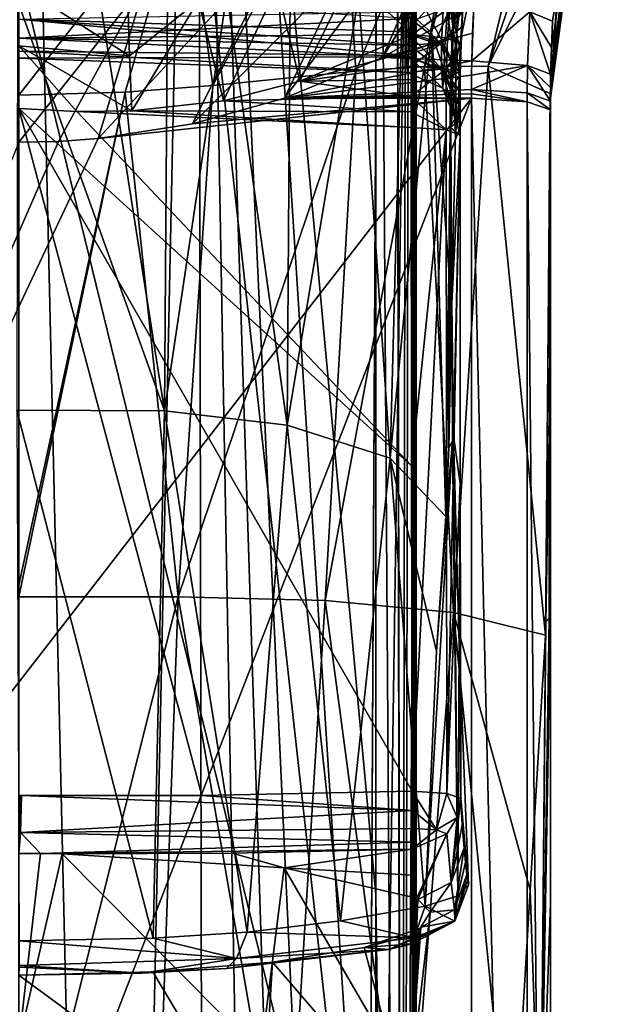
# Model space of a CAD drawing. Header units: metres. Extents: x -28 to 28, y -250 to 28.
# Tile 61 of 92: x 0 to 17, y -59 to -30. Entities that reach past the tile are written whole.
import ezdxf

# ---------------------------------------------------------------- set-up
doc = ezdxf.new("R2010")
doc.units = ezdxf.units.M
doc.layers.add('solid_10661053', color=7, linetype='CONTINUOUS')

msp = doc.modelspace()

# ---------------------------------------------------------------- linework, layer by layer
at = {"layer": 'solid_10661053'}
for points in [[(2.718137, -116.725327, 253.381516), (5.208396, 0.93054, 238.0121), (0, 0.909153, 237.849655)], [(0, -116.726051, 253.336624), (2.718137, -116.725327, 253.381516), (0, 0.909153, 237.849655)], [(2.718137, -116.725327, 253.381516), (5.436698, -116.723152, 253.516312), (5.208396, 0.93054, 238.0121)], [(10.405605, -55.371372, 245.920059), (10.405617, 0.994685, 238.499329), (5.208396, 0.93054, 238.0121)], [(10.405606, -111.737061, 253.340744), (10.405605, -55.371372, 245.920059), (5.208396, 0.93054, 238.0121)], [(8.951932, -115.259056, 253.632278), (10.405606, -111.737061, 253.340744), (5.208396, 0.93054, 238.0121)], [(7.34144, -116.34053, 253.614395), (8.951932, -115.259056, 253.632278), (5.208396, 0.93054, 238.0121)], [(5.436698, -116.723152, 253.516312), (7.34144, -116.34053, 253.614395), (5.208396, 0.93054, 238.0121)], [(11.17783, -111.767586, 253.108902), (10.405617, 0.994685, 238.499329), (10.405605, -55.371372, 245.920059)], [(10.988619, 0.980807, 238.395264), (10.405617, 0.994685, 238.499329), (11.17783, -111.767586, 253.108902)], [(10.988619, 0.980807, 238.395264), (11.17783, -111.767586, 253.108902), (11.194175, -111.76947, 253.094559)], [(11.407331, 0.925916, 237.979767), (10.988619, 0.980807, 238.395264), (11.194175, -111.76947, 253.094559)], [(11.407331, 0.925916, 237.979767), (11.194175, -111.76947, 253.094559), (11.519543, -111.862984, 252.384232)], [(11.473013, -2.490355, 238.270493), (11.407331, 0.925916, 237.979767), (11.519543, -111.862984, 252.384232)], [(11.473013, -2.490355, 238.270493), (11.519543, -111.862984, 252.384232), (11.519543, -6.827624, 238.556061)], [(11.565584, -14.088874, 236.874329), (11.519543, -6.827624, 238.556061), (11.519543, -111.862984, 252.384232)], [(11.586682, -25.588833, 237.179581), (11.565584, -14.088874, 236.874329), (11.519543, -111.862984, 252.384232)], [(16.158239, -14.55932, 147.353241), (12.036411, -30.239019, 154.061356), (12.585014, -31.873026, 159.781082)], [(16.158239, -14.55932, 147.353241), (15.48435, -15.274076, 141.137604), (12.036411, -30.239019, 154.061356)], [(16.158239, -14.55932, 147.353241), (12.585014, -31.873026, 159.781082), (13.631519, -22.8001, 158.083801)], [(15.48435, -15.274076, 141.137604), (11.181318, -29.459703, 150.210617), (12.036411, -30.239019, 154.061356)], [(14.899348, -29.623098, 183.911407), (15.565149, -29.902739, 182.296402), (17.071318, -21.169741, 182.385757)], [(17.071318, -21.169741, 182.385757), (15.565149, -29.902739, 182.296402), (16.876587, -21.85973, 159.537338)], [(11.829736, -31.217054, 144.693237), (13.258311, -23.108835, 135.189728), (15.952911, -21.814953, 144.720947)], [(13.690033, -31.208546, 149.030197), (11.829736, -31.217054, 144.693237), (15.952911, -21.814953, 144.720947)], [(13.690033, -31.208546, 149.030197), (16.918726, -21.735512, 158.020462), (15.872247, -26.805515, 159.015686)], [(13.690033, -31.208546, 149.030197), (15.952911, -21.814953, 144.720947), (16.918726, -21.735512, 158.020462)], [(15.872247, -26.805515, 159.015686), (16.876587, -21.85973, 159.537338), (15.5, -32.148918, 161.075073)], [(15.503675, -31.781799, 172.225021), (15.5, -32.148918, 161.075073), (16.876587, -21.85973, 159.537338)], [(15.507073, -31.442169, 182.5401), (15.503675, -31.781799, 172.225021), (16.876587, -21.85973, 159.537338)], [(15.528532, -30.671926, 182.418167), (15.507073, -31.442169, 182.5401), (16.876587, -21.85973, 159.537338)], [(15.565149, -29.902739, 182.296402), (15.528532, -30.671926, 182.418167), (16.876587, -21.85973, 159.537338)], [(13.631519, -22.8001, 158.083801), (12.585014, -31.873026, 159.781082), (12.784396, -28.1703, 160.227676)], [(9.823793, -31.359894, 141.70488), (9.435192, -24.660831, 129.01152), (13.258311, -23.108835, 135.189728)], [(11.829736, -31.217054, 144.693237), (9.823793, -31.359894, 141.70488), (13.258311, -23.108835, 135.189728)], [(15.124253, -23.60968, 184.158829), (13.356084, -24.599167, 184.727188), (10.609161, -30.960342, 184.799194)], [(14.892673, -24.079454, 184.178802), (15.124253, -23.60968, 184.158829), (10.609161, -30.960342, 184.799194)], [(14.892673, -24.079454, 184.178802), (10.609161, -30.960342, 184.799194), (13.268981, -29.430067, 184.570496)], [(5.657889, -31.776121, 138.465302), (4.870887, -25.842545, 125.800613), (9.435192, -24.660831, 129.01152)], [(9.823793, -31.359894, 141.70488), (5.657889, -31.776121, 138.465302), (9.435192, -24.660831, 129.01152)], [(13.356084, -24.599167, 184.727188), (7.74359, -32.148918, 184.976837), (10.609161, -30.960342, 184.799194)], [(13.356084, -24.599167, 184.727188), (9.510469, -28.441261, 184.881546), (7.74359, -32.148918, 184.976837)], [(7.444176, -27.117643, 235.255539), (10.44211, -25.782446, 235.707932), (10.220289, -70.161781, 241.836502)], [(11.27462, -25.71191, 236.244827), (9.997749, -112.082237, 247.917191), (10.44211, -25.782446, 235.707932)], [(11.27462, -25.71191, 236.244827), (11.120453, -112.017288, 248.397903), (9.997749, -112.082237, 247.917191)], [(10.44211, -25.782446, 235.707932), (9.997749, -112.082237, 247.917191), (10.220289, -70.161781, 241.836502)], [(11.120453, -112.017288, 248.397903), (11.586682, -25.588833, 237.179581), (11.586162, -40.650963, 239.192429)], [(11.27462, -25.71191, 236.244827), (11.586682, -25.588833, 237.179581), (11.120453, -112.017288, 248.397903)], [(11.586162, -40.650963, 239.192429), (11.586682, -25.588833, 237.179581), (11.519543, -111.862984, 252.384232)], [(0, -32.062069, 137.340073), (0, -26.26907, 124.867714), (4.870887, -25.842545, 125.800613)], [(3.101374, -31.971344, 137.64592), (0, -32.062069, 137.340073), (4.870887, -25.842545, 125.800613)], [(5.657889, -31.776121, 138.465302), (3.101374, -31.971344, 137.64592), (4.870887, -25.842545, 125.800613)], [(13.690033, -31.208546, 149.030197), (15.872247, -26.805515, 159.015686), (15.49181, -32.010994, 160.01506)], [(15.496419, -32.08392, 160.576996), (15.49181, -32.010994, 160.01506), (15.872247, -26.805515, 159.015686)], [(15.496419, -32.08392, 160.576996), (15.872247, -26.805515, 159.015686), (15.5, -32.148918, 161.075073)], [(5.499624, -27.699747, 235.040588), (7.444176, -27.117643, 235.255539), (10.220289, -70.161781, 241.836502)], [(7.760987, -27.455908, 185.641968), (2.309936, -33.32098, 185.151993), (5.062184, -32.892517, 185.087967)], [(7.760987, -27.455908, 185.641968), (3.698752, -28.760338, 185.712677), (2.309936, -33.32098, 185.151993)], [(7.760987, -27.455908, 185.641968), (5.062184, -32.892517, 185.087967), (9.510469, -28.441261, 184.881546)], [(0, -28.364676, 234.78096), (5.499624, -27.699747, 235.040588), (10.220289, -70.161781, 241.836502)], [(-0.000002, -72.433426, 241.602844), (0, -28.364676, 234.78096), (10.220289, -70.161781, 241.836502)], [(12.585014, -31.873026, 159.781082), (12.73331, -28.768818, 160.315872), (12.784396, -28.1703, 160.227676)], [(9.510469, -28.441261, 184.881546), (5.062184, -32.892517, 185.087967), (7.74359, -32.148918, 184.976837)], [(8.195321, -31.644423, 182.367065), (7.537064, -28.883703, 182.5979), (9.67186, -28.625942, 182.224869)], [(8.195321, -31.644423, 182.367065), (9.67186, -28.625942, 182.224869), (11.476562, -30.285421, 181.990082)], [(11.534433, -29.856071, 181.933029), (11.476562, -30.285421, 181.990082), (9.67186, -28.625942, 182.224869)], [(3.224102, -30.906807, 182.71611), (-0.000022, -28.85314, 183.365173), (3.179541, -29.334557, 183.059738)], [(3.224102, -30.906807, 182.71611), (-0.000011, -30.62034, 182.897812), (-0.000022, -28.85314, 183.365173)], [(3.698752, -28.760338, 185.712677), (0, -33.432476, 185.168655), (1.155278, -33.404602, 185.16449)], [(3.698752, -28.760338, 185.712677), (0, -28.960464, 185.791611), (0, -33.432476, 185.168655)], [(3.698752, -28.760338, 185.712677), (1.155278, -33.404602, 185.16449), (2.309936, -33.32098, 185.151993)], [(5.967135, -32.221554, 182.571396), (5.241172, -29.292604, 182.862961), (7.537064, -28.883703, 182.5979)], [(5.967135, -32.221554, 182.571396), (7.537064, -28.883703, 182.5979), (8.195321, -31.644423, 182.367065)], [(12.420238, -30.633499, 177.716476), (11.494781, -28.851559, 178.493011), (11.420854, -29.818687, 177.877075)], [(12.525552, -29.099113, 178.88858), (11.494781, -28.851559, 178.493011), (12.420238, -30.633499, 177.716476)], [(12.585014, -31.873026, 159.781082), (12.690529, -29.367252, 160.405151), (12.73331, -28.768818, 160.315872)], [(4.251945, -41.259544, 151.684219), (2.365302, -29.241257, 138.08342), (-0.04007, -29.29236, 137.766571)], [(11.420854, -29.818687, 177.877075), (0, -29.151848, 177.871872), (0, -30.395906, 176.613724)], [(4.251945, -41.259544, 151.684219), (4.333315, -29.155293, 138.87468), (2.365302, -29.241257, 138.08342)], [(4.251945, -41.259544, 151.684219), (6.067201, -29.090014, 140.185272), (4.333315, -29.155293, 138.87468)], [(7.821769, -41.675533, 154.249344), (6.067201, -29.090014, 140.185272), (4.251945, -41.259544, 151.684219)], [(7.821769, -41.675533, 154.249344), (7.908637, -29.068888, 142.487747), (6.067201, -29.090014, 140.185272)], [(7.821769, -41.675533, 154.249344), (9.917897, -29.137766, 146.4664), (7.908637, -29.068888, 142.487747)], [(10.824606, -42.646854, 158.65802), (9.917897, -29.137766, 146.4664), (7.821769, -41.675533, 154.249344)], [(10.824606, -42.646854, 158.65802), (11.181318, -29.459703, 150.210617), (9.917897, -29.137766, 146.4664)], [(12.401575, -29.003143, 170.056595), (11.291598, -30.213797, 171.503082), (11.305882, -29.626595, 170.976456)], [(12.328174, -30.555422, 171.184006), (11.291598, -30.213797, 171.503082), (12.401575, -29.003143, 170.056595)], [(12.328174, -30.555422, 171.184006), (12.401575, -29.003143, 170.056595), (12.738975, -31.330772, 170.460754)], [(12.401575, -29.003143, 170.056595), (12.801917, -29.45537, 169.078598), (12.738975, -31.330772, 170.460754)], [(12.525552, -29.099113, 178.88858), (12.420238, -30.633499, 177.716476), (12.843534, -31.412601, 178.401825)], [(12.525552, -29.099113, 178.88858), (12.843534, -31.412601, 178.401825), (12.870318, -30.765659, 179.059616)], [(12.525552, -29.099113, 178.88858), (12.870318, -30.765659, 179.059616), (12.940029, -29.564627, 179.832901)], [(4.251945, -41.259544, 151.684219), (-0.04007, -29.29236, 137.766571), (-0.053543, -41.240391, 150.985016)], [(3.224102, -30.906807, 182.71611), (3.179541, -29.334557, 183.059738), (5.241172, -29.292604, 182.862961)], [(3.224102, -30.906807, 182.71611), (5.241172, -29.292604, 182.862961), (3.292881, -32.514801, 182.756927)], [(3.292881, -32.514801, 182.756927), (5.241172, -29.292604, 182.862961), (5.967135, -32.221554, 182.571396)], [(13.230176, -30.245022, 184.692291), (13.268981, -29.430067, 184.570496), (10.609161, -30.960342, 184.799194)], [(10.824606, -42.646854, 158.65802), (12.036411, -30.239019, 154.061356), (11.181318, -29.459703, 150.210617)], [(12.568102, -29.495129, 181.403488), (11.476562, -30.285421, 181.990082), (11.534433, -29.856071, 181.933029)], [(12.568102, -29.495129, 181.403488), (12.495214, -30.393969, 181.525208), (11.476562, -30.285421, 181.990082)], [(12.568102, -29.495129, 181.403488), (12.947108, -29.570227, 180.384109), (12.495214, -30.393969, 181.525208)], [(12.495214, -30.393969, 181.525208), (12.947108, -29.570227, 180.384109), (12.919259, -30.070835, 180.422852)], [(12.585014, -31.873026, 159.781082), (12.640389, -30.299297, 160.546555), (12.690529, -29.367252, 160.405151)], [(12.801917, -29.45537, 169.078598), (12.690529, -29.367252, 160.405151), (12.640389, -30.299297, 160.546555)], [(12.754035, -30.520082, 169.708603), (12.801917, -29.45537, 169.078598), (12.640389, -30.299297, 160.546555)], [(12.754035, -30.520082, 169.708603), (12.738975, -31.330772, 170.460754), (12.801917, -29.45537, 169.078598)], [(12.947108, -29.570227, 180.384109), (12.940029, -29.564627, 179.832901), (12.870318, -30.765659, 179.059616)], [(12.919259, -30.070835, 180.422852), (12.947108, -29.570227, 180.384109), (12.870318, -30.765659, 179.059616)], [(13.230176, -30.245022, 184.692291), (13.207444, -31.060909, 184.814224), (13.268981, -29.430067, 184.570496)], [(14.899348, -29.623098, 183.911407), (13.268981, -29.430067, 184.570496), (13.207444, -31.060909, 184.814224)], [(11.305882, -29.626595, 170.976456), (11.291598, -30.213797, 171.503082), (0, -29.839897, 171.68309)], [(11.396039, -30.284498, 177.424744), (11.420854, -29.818687, 177.877075), (0, -30.395906, 176.613724)], [(11.297767, -30.896349, 172.467682), (0, -30.777248, 173.183792), (0, -29.839897, 171.68309)], [(11.291499, -30.58569, 171.959763), (11.297767, -30.896349, 172.467682), (0, -29.839897, 171.68309)], [(11.291598, -30.213797, 171.503082), (11.291499, -30.58569, 171.959763), (0, -29.839897, 171.68309)], [(12.420238, -30.633499, 177.716476), (11.420854, -29.818687, 177.877075), (11.396039, -30.284498, 177.424744)], [(14.899348, -29.623098, 183.911407), (13.207444, -31.060909, 184.814224), (14.835479, -31.18943, 184.15033)], [(14.899348, -29.623098, 183.911407), (14.835479, -31.18943, 184.15033), (15.507073, -31.442169, 182.5401)], [(14.899348, -29.623098, 183.911407), (15.507073, -31.442169, 182.5401), (15.528532, -30.671926, 182.418167)], [(14.899348, -29.623098, 183.911407), (15.528532, -30.671926, 182.418167), (15.565149, -29.902739, 182.296402)], [(12.495214, -30.393969, 181.525208), (12.919259, -30.070835, 180.422852), (12.896749, -30.565998, 180.488525)], [(12.896749, -30.565998, 180.488525), (12.919259, -30.070835, 180.422852), (12.870318, -30.765659, 179.059616)], [(11.382032, -30.596994, 177.029694), (11.396039, -30.284498, 177.424744), (0, -30.395906, 176.613724)], [(11.368674, -30.940294, 176.45134), (0, -30.395906, 176.613724), (0, -30.9755, 174.942047)], [(11.368674, -30.940294, 176.45134), (11.382032, -30.596994, 177.029694), (0, -30.395906, 176.613724)], [(8.195321, -31.644423, 182.367065), (11.476562, -30.285421, 181.990082), (11.461017, -30.768549, 182.06311)], [(13.230176, -30.245022, 184.692291), (10.609161, -30.960342, 184.799194), (13.207444, -31.060909, 184.814224)], [(12.446454, -44.342587, 162.612213), (12.036411, -30.239019, 154.061356), (10.824606, -42.646854, 158.65802)], [(12.328174, -30.555422, 171.184006), (11.291499, -30.58569, 171.959763), (11.291598, -30.213797, 171.503082)], [(12.393183, -31.353876, 176.641373), (11.396039, -30.284498, 177.424744), (11.382032, -30.596994, 177.029694)], [(12.420238, -30.633499, 177.716476), (11.396039, -30.284498, 177.424744), (12.393183, -31.353876, 176.641373)], [(12.495214, -30.393969, 181.525208), (11.451491, -31.208946, 182.12944), (11.461017, -30.768549, 182.06311)], [(12.495214, -30.393969, 181.525208), (12.468027, -31.280376, 181.662048), (11.451491, -31.208946, 182.12944)], [(12.495214, -30.393969, 181.525208), (11.461017, -30.768549, 182.06311), (11.476562, -30.285421, 181.990082)], [(12.036411, -30.239019, 154.061356), (12.535436, -37.139118, 161.079865), (12.585014, -31.873026, 159.781082)], [(12.446454, -44.342587, 162.612213), (12.535436, -37.139118, 161.079865), (12.036411, -30.239019, 154.061356)], [(12.495214, -30.393969, 181.525208), (12.896749, -30.565998, 180.488525), (12.468027, -31.280376, 181.662048)], [(12.585014, -31.873026, 159.781082), (12.610335, -31.230095, 160.690842), (12.640389, -30.299297, 160.546555)], [(12.754035, -30.520082, 169.708603), (12.640389, -30.299297, 160.546555), (12.610335, -31.230095, 160.690842)], [(-0.000011, -30.62034, 182.897812), (1.688524, -32.530575, 182.844299), (0.000006, -32.443806, 182.920807)], [(-0.000011, -30.62034, 182.897812), (3.292881, -32.514801, 182.756927), (1.688524, -32.530575, 182.844299)], [(3.224102, -30.906807, 182.71611), (3.292881, -32.514801, 182.756927), (-0.000011, -30.62034, 182.897812)], [(12.328174, -30.555422, 171.184006), (11.297767, -30.896349, 172.467682), (11.291499, -30.58569, 171.959763)], [(12.328745, -31.300493, 172.244263), (11.297767, -30.896349, 172.467682), (12.328174, -30.555422, 171.184006)], [(12.393183, -31.353876, 176.641373), (11.382032, -30.596994, 177.029694), (11.368674, -30.940294, 176.45134)], [(12.328174, -30.555422, 171.184006), (12.738975, -31.330772, 170.460754), (12.745288, -32.243156, 171.760544)], [(12.328745, -31.300493, 172.244263), (12.328174, -30.555422, 171.184006), (12.745288, -32.243156, 171.760544)], [(12.420238, -30.633499, 177.716476), (12.393183, -31.353876, 176.641373), (12.843534, -31.412601, 178.401825)], [(12.468027, -31.280376, 181.662048), (12.896749, -30.565998, 180.488525), (12.872849, -31.435543, 180.628143)], [(12.754035, -30.520082, 169.708603), (12.610335, -31.230095, 160.690842), (12.738975, -31.330772, 170.460754)], [(12.882161, -31.031071, 180.560837), (12.896749, -30.565998, 180.488525), (12.870318, -30.765659, 179.059616)], [(12.882161, -31.031071, 180.560837), (12.872849, -31.435543, 180.628143), (12.896749, -30.565998, 180.488525)], [(11.331924, -31.395481, 174.4543), (0, -30.9755, 174.942047), (0, -30.777248, 173.183792)], [(11.297767, -30.896349, 172.467682), (11.331924, -31.395481, 174.4543), (0, -30.777248, 173.183792)], [(11.331924, -31.395481, 174.4543), (11.368674, -30.940294, 176.45134), (0, -30.9755, 174.942047)], [(10.609161, -30.960342, 184.799194), (7.74359, -32.148918, 184.976837), (13.207444, -31.060909, 184.814224)], [(8.195321, -31.644423, 182.367065), (11.461017, -30.768549, 182.06311), (11.451491, -31.208946, 182.12944)], [(12.328745, -31.300493, 172.244263), (11.331924, -31.395481, 174.4543), (11.297767, -30.896349, 172.467682)], [(12.359495, -31.853432, 174.435684), (11.368674, -30.940294, 176.45134), (11.331924, -31.395481, 174.4543)], [(12.393183, -31.353876, 176.641373), (11.368674, -30.940294, 176.45134), (12.359495, -31.853432, 174.435684)], [(12.882161, -31.031071, 180.560837), (12.870318, -30.765659, 179.059616), (12.843534, -31.412601, 178.401825)], [(7.74359, -32.148918, 184.976837), (13.20186, -31.474571, 184.876053), (13.207444, -31.060909, 184.814224)], [(8.195321, -31.644423, 182.367065), (11.451491, -31.208946, 182.12944), (11.445746, -31.604103, 182.188797)], [(8.936546, -46.796749, 153.91774), (9.823793, -31.359894, 141.70488), (11.829736, -31.217054, 144.693237)], [(8.936546, -46.796749, 153.91774), (11.829736, -31.217054, 144.693237), (12.672367, -47.138508, 157.371323)], [(11.451491, -31.208946, 182.12944), (11.443477, -32.092182, 182.261856), (11.445746, -31.604103, 182.188797)], [(12.468027, -31.280376, 181.662048), (11.443477, -32.092182, 182.261856), (11.451491, -31.208946, 182.12944)], [(12.468027, -31.280376, 181.662048), (12.459921, -32.16193, 181.79425), (11.443477, -32.092182, 182.261856)], [(12.672367, -47.138508, 157.371323), (11.829736, -31.217054, 144.693237), (13.690033, -31.208546, 149.030197)], [(12.468027, -31.280376, 181.662048), (12.872849, -31.435543, 180.628143), (12.459921, -32.16193, 181.79425)], [(12.585014, -31.873026, 159.781082), (12.603086, -31.670479, 160.760239), (12.610335, -31.230095, 160.690842)], [(12.738975, -31.330772, 170.460754), (12.610335, -31.230095, 160.690842), (12.603086, -31.670479, 160.760239)], [(12.672367, -47.138508, 157.371323), (13.690033, -31.208546, 149.030197), (15.356695, -47.802662, 162.86438)], [(12.882161, -31.031071, 180.560837), (12.843534, -31.412601, 178.401825), (12.858191, -31.424072, 179.514984)], [(12.882161, -31.031071, 180.560837), (12.858191, -31.424072, 179.514984), (12.872849, -31.435543, 180.628143)], [(14.835479, -31.18943, 184.15033), (13.20186, -31.474571, 184.876053), (13.2, -31.888136, 184.937866)], [(14.835479, -31.18943, 184.15033), (13.2, -31.888136, 184.937866), (14.826345, -31.987709, 184.271606)], [(14.835479, -31.18943, 184.15033), (13.207444, -31.060909, 184.814224), (13.20186, -31.474571, 184.876053)], [(15.356695, -47.802662, 162.86438), (13.690033, -31.208546, 149.030197), (15.49181, -32.010994, 160.01506)], [(14.835479, -31.18943, 184.15033), (14.826345, -31.987709, 184.271606), (15.5, -32.228096, 182.663116)], [(14.835479, -31.18943, 184.15033), (15.501768, -31.835209, 182.601822), (15.507073, -31.442169, 182.5401)], [(14.835479, -31.18943, 184.15033), (15.5, -32.228096, 182.663116), (15.501768, -31.835209, 182.601822)], [(4.649875, -46.690662, 152.191437), (5.657889, -31.776121, 138.465302), (9.823793, -31.359894, 141.70488)], [(4.649875, -46.690662, 152.191437), (9.823793, -31.359894, 141.70488), (8.936546, -46.796749, 153.91774)], [(7.74359, -32.148918, 184.976837), (13.2, -31.888136, 184.937866), (13.20186, -31.474571, 184.876053)], [(12.359495, -31.853432, 174.435684), (11.331924, -31.395481, 174.4543), (12.328745, -31.300493, 172.244263)], [(12.328745, -31.300493, 172.244263), (12.745288, -32.243156, 171.760544), (12.779438, -32.89716, 174.418762)], [(12.359495, -31.853432, 174.435684), (12.328745, -31.300493, 172.244263), (12.779438, -32.89716, 174.418762)], [(12.393183, -31.353876, 176.641373), (12.359495, -31.853432, 174.435684), (12.815932, -32.294315, 177.082809)], [(12.827979, -31.88303, 177.793854), (12.393183, -31.353876, 176.641373), (12.815932, -32.294315, 177.082809)], [(12.827979, -31.88303, 177.793854), (12.843534, -31.412601, 178.401825), (12.393183, -31.353876, 176.641373)], [(12.867708, -31.777037, 180.676575), (12.459921, -32.16193, 181.79425), (12.872849, -31.435543, 180.628143)], [(12.739595, -31.884174, 171.165604), (12.738975, -31.330772, 170.460754), (12.603086, -31.670479, 160.760239)], [(12.739595, -31.884174, 171.165604), (12.745288, -32.243156, 171.760544), (12.738975, -31.330772, 170.460754)], [(12.827979, -31.88303, 177.793854), (12.858191, -31.424072, 179.514984), (12.843534, -31.412601, 178.401825)], [(12.827979, -31.88303, 177.793854), (12.872849, -31.435543, 180.628143), (12.858191, -31.424072, 179.514984)], [(12.827979, -31.88303, 177.793854), (12.867708, -31.777037, 180.676575), (12.872849, -31.435543, 180.628143)], [(15.5, -32.961784, 161.223862), (15.503675, -31.781799, 172.225021), (15.507073, -31.442169, 182.5401)], [(15.501768, -31.835209, 182.601822), (15.5, -32.961784, 161.223862), (15.507073, -31.442169, 182.5401)], [(4.649875, -46.690662, 152.191437), (3.101374, -31.971344, 137.64592), (5.657889, -31.776121, 138.465302)], [(5.967135, -32.221554, 182.571396), (8.195321, -31.644423, 182.367065), (11.443477, -32.092182, 182.261856)], [(8.195321, -31.644423, 182.367065), (11.445746, -31.604103, 182.188797), (11.443477, -32.092182, 182.261856)], [(12.359495, -31.853432, 174.435684), (12.779438, -32.89716, 174.418762), (12.815932, -32.294315, 177.082809)], [(12.867708, -31.777037, 180.676575), (12.864772, -32.326298, 180.761917), (12.459921, -32.16193, 181.79425)], [(12.585014, -31.873026, 159.781082), (12.600258, -32.110382, 160.830338), (12.603086, -31.670479, 160.760239)], [(12.739595, -31.884174, 171.165604), (12.603086, -31.670479, 160.760239), (12.600258, -32.110382, 160.830338)], [(12.827979, -31.88303, 177.793854), (12.864772, -32.326298, 180.761917), (12.867708, -31.777037, 180.676575)], [(15.500002, -32.493431, 161.145905), (15.5, -32.148918, 161.075073), (15.503675, -31.781799, 172.225021)], [(15.500002, -32.493431, 161.145905), (15.503675, -31.781799, 172.225021), (15.5, -32.961784, 161.223862)], [(15.501768, -31.835209, 182.601822), (15.5, -32.228096, 182.663116), (15.5, -32.961784, 161.223862)], [(-13.2, -100.214447, 195.149292), (13.2, -100.214447, 195.149292), (13.2, -32.148918, 184.976837)], [(-13.2, -66.196968, 190.065353), (-13.2, -100.214447, 195.149292), (13.2, -32.148918, 184.976837)], [(2.309936, -33.32098, 185.151993), (-13.2, -66.196968, 190.065353), (13.2, -32.148918, 184.976837)], [(0, -46.349373, 151.504822), (0, -32.062069, 137.340073), (3.101374, -31.971344, 137.64592)], [(0, -46.684414, 151.717712), (3.101374, -31.971344, 137.64592), (4.649875, -46.690662, 152.191437)], [(0, -46.349373, 151.504822), (3.101374, -31.971344, 137.64592), (0, -46.684414, 151.717712)], [(5.062184, -32.892517, 185.087967), (2.309936, -33.32098, 185.151993), (13.2, -32.148918, 184.976837)], [(5.062184, -32.892517, 185.087967), (13.2, -32.148918, 184.976837), (7.74359, -32.148918, 184.976837)], [(5.967135, -32.221554, 182.571396), (11.443477, -32.092182, 182.261856), (11.443488, -32.544888, 182.329514)], [(7.74359, -32.148918, 184.976837), (13.2, -32.018528, 184.957352), (13.2, -31.888136, 184.937866)], [(7.74359, -32.148918, 184.976837), (13.2, -32.148918, 184.976837), (13.2, -32.018528, 184.957352)], [(11.443488, -32.544888, 182.329514), (11.443477, -32.092182, 182.261856), (12.460031, -33.070786, 181.93013)], [(12.459921, -32.16193, 181.79425), (12.460031, -33.070786, 181.93013), (11.443477, -32.092182, 182.261856)], [(12.535436, -37.139118, 161.079865), (12.593706, -32.027733, 160.335312), (12.585014, -31.873026, 159.781082)], [(12.600149, -32.236095, 160.839188), (12.593706, -32.027733, 160.335312), (12.535436, -37.139118, 161.079865)], [(12.585014, -31.873026, 159.781082), (12.600269, -32.147923, 160.836288), (12.600258, -32.110382, 160.830338)], [(12.585014, -31.873026, 159.781082), (12.593706, -32.027733, 160.335312), (12.600269, -32.147923, 160.836288)], [(12.593706, -32.027733, 160.335312), (12.600296, -32.182236, 160.842926), (12.600269, -32.147923, 160.836288)], [(12.600149, -32.236095, 160.839188), (12.600296, -32.182236, 160.842926), (12.593706, -32.027733, 160.335312)], [(12.739595, -31.884174, 171.165604), (12.600258, -32.110382, 160.830338), (12.745288, -32.243156, 171.760544)], [(12.600296, -32.182236, 160.842926), (12.600258, -32.110382, 160.830338), (12.600269, -32.147923, 160.836288)], [(12.600556, -32.263363, 160.87355), (12.600258, -32.110382, 160.830338), (12.600296, -32.182236, 160.842926)], [(12.672679, -32.2197, 166.294159), (12.600258, -32.110382, 160.830338), (12.600556, -32.263363, 160.87355)], [(12.745288, -32.243156, 171.760544), (12.600258, -32.110382, 160.830338), (12.672679, -32.2197, 166.294159)], [(12.827979, -31.88303, 177.793854), (12.815932, -32.294315, 177.082809), (12.864772, -32.326298, 180.761917)], [(14.826345, -32.248493, 184.310577), (13.2, -31.888136, 184.937866), (13.2, -32.018528, 184.957352)], [(14.826345, -31.987709, 184.271606), (13.2, -31.888136, 184.937866), (14.826345, -32.248493, 184.310577)], [(14.826345, -32.248493, 184.310577), (13.2, -32.018528, 184.957352), (13.2, -32.148918, 184.976837)], [(14.825858, -100.31395, 194.483521), (13.2, -32.148918, 184.976837), (13.2, -100.214447, 195.149292)], [(14.826345, -32.248493, 184.310577), (13.2, -32.148918, 184.976837), (14.825858, -100.31395, 194.483521)], [(14.826345, -31.987709, 184.271606), (15.5, -32.48888, 182.702103), (15.5, -32.228096, 182.663116)], [(14.826345, -31.987709, 184.271606), (14.826345, -32.248493, 184.310577), (15.5, -32.48888, 182.702103)], [(15.356695, -47.802662, 162.86438), (15.49181, -32.010994, 160.01506), (15.426847, -40.17561, 161.540161)], [(15.426847, -40.17561, 161.540161), (15.49181, -32.010994, 160.01506), (15.49963, -32.970718, 161.170166)], [(15.499814, -32.493668, 161.107071), (15.49181, -32.010994, 160.01506), (15.496419, -32.08392, 160.576996)], [(15.499814, -32.493668, 161.107071), (15.49963, -32.970718, 161.170166), (15.49181, -32.010994, 160.01506)], [(15.499814, -32.493668, 161.107071), (15.496419, -32.08392, 160.576996), (15.5, -32.148918, 161.075073)], [(15.499907, -32.966251, 161.197021), (15.499814, -32.493668, 161.107071), (15.5, -32.148918, 161.075073)], [(15.499907, -32.966251, 161.197021), (15.5, -32.148918, 161.075073), (15.500002, -32.493431, 161.145905)], [(5.334203, -52.475349, 185.631882), (0, -52.478268, 185.914978), (0.000006, -32.443806, 182.920807)], [(11.448932, -42.864647, 183.871536), (11.471336, -52.352657, 185.28833), (0.000006, -32.443806, 182.920807)], [(5.334203, -52.475349, 185.631882), (0.000006, -32.443806, 182.920807), (11.471336, -52.352657, 185.28833)], [(1.688524, -32.530575, 182.844299), (11.448932, -42.864647, 183.871536), (0.000006, -32.443806, 182.920807)], [(3.292881, -32.514801, 182.756927), (5.967135, -32.221554, 182.571396), (11.443488, -32.544888, 182.329514)], [(12.459921, -32.16193, 181.79425), (12.864772, -32.326298, 180.761917), (12.864858, -32.792, 180.831528)], [(12.459921, -32.16193, 181.79425), (12.864858, -32.792, 180.831528), (12.460031, -33.070786, 181.93013)], [(12.600556, -32.263363, 160.87355), (12.600149, -32.236095, 160.839188), (12.535436, -37.139118, 161.079865)], [(12.600573, -32.602417, 160.924957), (12.600556, -32.263363, 160.87355), (12.535436, -37.139118, 161.079865)], [(12.600556, -32.263363, 160.87355), (12.600296, -32.182236, 160.842926), (12.600149, -32.236095, 160.839188)], [(12.672679, -32.2197, 166.294159), (12.600556, -32.263363, 160.87355), (12.600943, -32.597988, 160.948044)], [(12.600943, -32.597988, 160.948044), (12.600556, -32.263363, 160.87355), (12.600573, -32.602417, 160.924957)], [(12.672679, -32.2197, 166.294159), (12.600943, -32.597988, 160.948044), (12.601363, -33.013084, 161.03598)], [(12.672679, -32.2197, 166.294159), (12.601363, -33.013084, 161.03598), (12.73315, -33.119156, 170.966141)], [(12.745288, -32.243156, 171.760544), (12.672679, -32.2197, 166.294159), (12.73315, -33.119156, 170.966141)], [(12.779438, -32.89716, 174.418762), (12.745288, -32.243156, 171.760544), (12.73315, -33.119156, 170.966141)], [(12.815932, -32.294315, 177.082809), (12.779438, -32.89716, 174.418762), (12.864936, -33.225227, 180.896271)], [(12.840349, -32.311729, 178.922363), (12.815932, -32.294315, 177.082809), (12.864936, -33.225227, 180.896271)], [(12.840349, -32.311729, 178.922363), (12.864772, -32.326298, 180.761917), (12.815932, -32.294315, 177.082809)], [(12.840349, -32.311729, 178.922363), (12.864936, -33.225227, 180.896271), (12.864858, -32.792, 180.831528)], [(12.840349, -32.311729, 178.922363), (12.864858, -32.792, 180.831528), (12.864772, -32.326298, 180.761917)], [(14.826345, -32.248493, 184.310577), (14.825858, -100.31395, 194.483521), (15.5, -100.554405, 192.874557)], [(14.826345, -32.248493, 184.310577), (15.5, -100.554405, 192.874557), (15.5, -32.48888, 182.702103)], [(15.5, -32.48888, 182.702103), (15.5, -32.961784, 161.223862), (15.5, -32.228096, 182.663116)], [(1.688524, -32.530575, 182.844299), (3.292881, -32.514801, 182.756927), (11.443563, -33.000996, 182.397675)], [(1.688524, -32.530575, 182.844299), (11.443563, -33.000996, 182.397675), (11.448932, -42.864647, 183.871536)], [(3.292881, -32.514801, 182.756927), (11.443488, -32.544888, 182.329514), (11.443563, -33.000996, 182.397675)], [(12.460031, -33.070786, 181.93013), (11.443563, -33.000996, 182.397675), (11.443488, -32.544888, 182.329514)], [(12.600573, -32.602417, 160.924957), (12.535436, -37.139118, 161.079865), (12.600329, -33.025105, 160.982864)], [(12.600943, -32.597988, 160.948044), (12.600573, -32.602417, 160.924957), (12.600329, -33.025105, 160.982864)], [(12.600953, -33.018887, 161.010895), (12.600943, -32.597988, 160.948044), (12.600329, -33.025105, 160.982864)], [(12.600953, -33.018887, 161.010895), (12.601363, -33.013084, 161.03598), (12.600943, -32.597988, 160.948044)], [(15.499907, -32.966251, 161.197021), (15.49963, -32.970718, 161.170166), (15.499814, -32.493668, 161.107071)], [(15.499907, -32.966251, 161.197021), (15.500002, -32.493431, 161.145905), (15.5, -32.961784, 161.223862)], [(15.5, -40.66814, 162.563766), (15.5, -32.961784, 161.223862), (15.5, -32.48888, 182.702103)], [(15.5, -40.66814, 162.563766), (15.5, -32.48888, 182.702103), (15.5, -100.554405, 192.874557)], [(12.460031, -33.070786, 181.93013), (11.448932, -42.864647, 183.871536), (11.443563, -33.000996, 182.397675)], [(12.460031, -33.070786, 181.93013), (12.864858, -32.792, 180.831528), (12.864936, -33.225227, 180.896271)], [(12.600953, -33.018887, 161.010895), (12.600329, -33.025105, 160.982864), (12.587522, -38.388412, 161.844696)], [(12.600953, -33.018887, 161.010895), (12.587522, -38.388412, 161.844696), (12.624755, -38.126183, 162.359543)], [(12.600953, -33.018887, 161.010895), (12.624755, -38.126183, 162.359543), (12.601363, -33.013084, 161.03598)], [(12.73315, -33.119156, 170.966141), (12.601363, -33.013084, 161.03598), (12.624755, -38.126183, 162.359543)], [(12.779438, -32.89716, 174.418762), (12.73315, -33.119156, 170.966141), (12.864936, -33.225227, 180.896271)], [(15.471181, -41.419628, 162.214615), (15.426847, -40.17561, 161.540161), (15.49963, -32.970718, 161.170166)], [(15.467547, -47.31152, 163.327911), (15.5, -32.961784, 161.223862), (15.5, -40.66814, 162.563766)], [(15.499907, -32.966251, 161.197021), (15.5, -32.961784, 161.223862), (15.467547, -47.31152, 163.327911)], [(15.499907, -32.966251, 161.197021), (15.467547, -47.31152, 163.327911), (15.49963, -32.970718, 161.170166)], [(15.467547, -47.31152, 163.327911), (15.471181, -41.419628, 162.214615), (15.49963, -32.970718, 161.170166)], [(12.460031, -33.070786, 181.93013), (11.471336, -52.352657, 185.28833), (11.448932, -42.864647, 183.871536)], [(12.47749, -52.417702, 184.831085), (11.471336, -52.352657, 185.28833), (12.460031, -33.070786, 181.93013)], [(12.47749, -52.417702, 184.831085), (12.460031, -33.070786, 181.93013), (12.864936, -33.225227, 180.896271)], [(12.47749, -52.417702, 184.831085), (12.864936, -33.225227, 180.896271), (12.87071, -43.379795, 182.419891)], [(12.535436, -37.139118, 161.079865), (12.587522, -38.388412, 161.844696), (12.600329, -33.025105, 160.982864)], [(12.864936, -33.225227, 180.896271), (12.73315, -33.119156, 170.966141), (12.624755, -38.126183, 162.359543)], [(12.864936, -33.225227, 180.896271), (12.624755, -38.126183, 162.359543), (12.677137, -41.983635, 163.527466)], [(12.87071, -43.379795, 182.419891), (12.864936, -33.225227, 180.896271), (12.677137, -41.983635, 163.527466)], [(2.309936, -33.32098, 185.151993), (1.155278, -33.404602, 185.16449), (-13.2, -66.196968, 190.065353)], [(1.155278, -33.404602, 185.16449), (0, -33.432476, 185.168655), (-13.2, -66.196968, 190.065353)], [(12.446454, -44.342587, 162.612213), (12.542516, -42.336372, 162.452164), (12.535436, -37.139118, 161.079865)], [(12.535436, -37.139118, 161.079865), (12.542516, -42.336372, 162.452164), (12.587522, -38.388412, 161.844696)], [(12.624755, -38.126183, 162.359543), (12.587522, -38.388412, 161.844696), (12.542516, -42.336372, 162.452164)], [(12.641711, -42.154221, 162.983398), (12.624755, -38.126183, 162.359543), (12.542516, -42.336372, 162.452164)], [(12.641711, -42.154221, 162.983398), (12.677137, -41.983635, 163.527466), (12.624755, -38.126183, 162.359543)], [(15.356695, -47.802662, 162.86438), (15.426847, -40.17561, 161.540161), (15.370718, -47.41135, 162.837738)], [(15.471181, -41.419628, 162.214615), (15.370718, -47.41135, 162.837738), (15.426847, -40.17561, 161.540161)], [(11.120453, -112.017288, 248.397903), (11.586162, -40.650963, 239.192429), (11.583819, -56.616543, 241.428513)], [(11.583819, -56.616543, 241.428513), (11.586162, -40.650963, 239.192429), (11.519543, -111.862984, 252.384232)], [(15.467547, -47.31152, 163.327911), (15.5, -40.66814, 162.563766), (15.5, -47.210041, 163.826187)], [(15.5, -47.210041, 163.826187), (15.5, -40.66814, 162.563766), (15.5, -100.554405, 192.874557)], [(3.920921, -56.638191, 159.78009), (-0.053543, -41.240391, 150.985016), (0.013988, -56.712681, 159.376389)], [(3.920921, -56.638191, 159.78009), (4.251945, -41.259544, 151.684219), (-0.053543, -41.240391, 150.985016)], [(3.920921, -56.638191, 159.78009), (6.661236, -56.463341, 160.665543), (4.251945, -41.259544, 151.684219)], [(6.661236, -56.463341, 160.665543), (7.821769, -41.675533, 154.249344), (4.251945, -41.259544, 151.684219)], [(15.467547, -47.31152, 163.327911), (15.370718, -47.41135, 162.837738), (15.471181, -41.419628, 162.214615)], [(6.661236, -56.463341, 160.665543), (9.375998, -56.132462, 162.309357), (7.821769, -41.675533, 154.249344)], [(9.375998, -56.132462, 162.309357), (10.824606, -42.646854, 158.65802), (7.821769, -41.675533, 154.249344)], [(12.641711, -42.154221, 162.983398), (12.180416, -48.272221, 163.064499), (11.848082, -55.705902, 164.483551)], [(12.801094, -55.402958, 166.054611), (12.641711, -42.154221, 162.983398), (11.848082, -55.705902, 164.483551)], [(12.641711, -42.154221, 162.983398), (12.446454, -44.342587, 162.612213), (12.180416, -48.272221, 163.064499)], [(12.641711, -42.154221, 162.983398), (12.542516, -42.336372, 162.452164), (12.446454, -44.342587, 162.612213)], [(12.801094, -55.402958, 166.054611), (12.677137, -41.983635, 163.527466), (12.641711, -42.154221, 162.983398)], [(12.87071, -43.379795, 182.419891), (12.677137, -41.983635, 163.527466), (12.840014, -48.071983, 165.62796)], [(12.801094, -55.402958, 166.054611), (12.840014, -48.071983, 165.62796), (12.677137, -41.983635, 163.527466)], [(9.375998, -56.132462, 162.309357), (11.848082, -55.705902, 164.483551), (10.824606, -42.646854, 158.65802)], [(12.180416, -48.272221, 163.064499), (12.446454, -44.342587, 162.612213), (10.824606, -42.646854, 158.65802)], [(11.848082, -55.705902, 164.483551), (12.180416, -48.272221, 163.064499), (10.824606, -42.646854, 158.65802)], [(12.47749, -52.417702, 184.831085), (12.87071, -43.379795, 182.419891), (12.892793, -52.567928, 183.815887)], [(12.892793, -52.567928, 183.815887), (12.87071, -43.379795, 182.419891), (12.840014, -48.071983, 165.62796)], [(0, -65.155151, 158.565353), (0, -46.684414, 151.717712), (4.649875, -46.690662, 152.191437)], [(3.982817, -65.09594, 158.961548), (0, -65.155151, 158.565353), (4.649875, -46.690662, 152.191437)], [(7.806081, -64.920677, 160.134216), (3.982817, -65.09594, 158.961548), (4.649875, -46.690662, 152.191437)], [(7.806081, -64.920677, 160.134216), (4.649875, -46.690662, 152.191437), (8.936546, -46.796749, 153.91774)], [(11.316654, -64.636398, 162.036423), (7.806081, -64.920677, 160.134216), (8.936546, -46.796749, 153.91774)], [(11.316654, -64.636398, 162.036423), (8.936546, -46.796749, 153.91774), (12.672367, -47.138508, 157.371323)], [(11.316654, -64.636398, 162.036423), (12.672367, -47.138508, 157.371323), (14.373938, -64.254463, 164.591965)], [(12.672367, -47.138508, 157.371323), (14.909711, -55.244183, 163.430862), (14.373938, -64.254463, 164.591965)], [(12.672367, -47.138508, 157.371323), (15.356695, -47.802662, 162.86438), (14.909711, -55.244183, 163.430862)], [(15.207813, -64.020912, 165.851959), (15.5, -47.210041, 163.826187), (15.5, -55.607754, 165.652786)], [(15.467547, -47.31152, 163.327911), (15.5, -47.210041, 163.826187), (15.207813, -64.020912, 165.851959)], [(15.467547, -47.31152, 163.327911), (15.207813, -64.020912, 165.851959), (15.370718, -47.41135, 162.837738)], [(15.5, -55.607754, 165.652786), (15.5, -47.210041, 163.826187), (15.5, -100.554405, 192.874557)], [(15.207813, -64.020912, 165.851959), (15.356695, -47.802662, 162.86438), (15.370718, -47.41135, 162.837738)], [(15.207813, -64.020912, 165.851959), (14.909711, -55.244183, 163.430862), (15.356695, -47.802662, 162.86438)], [(12.801094, -55.402958, 166.054611), (13.108253, -55.083015, 167.866196), (12.840014, -48.071983, 165.62796)], [(12.892793, -52.567928, 183.815887), (12.840014, -48.071983, 165.62796), (13.108253, -55.083015, 167.866196)], [(0.039258, -52.478691, 185.912949), (0, -52.478268, 185.914978), (5.334203, -52.475349, 185.631882)], [(0.054114, -53.561138, 185.656799), (0, -52.478268, 185.914978), (0.039258, -52.478691, 185.912949)], [(0.054114, -53.561138, 185.656799), (0, -53.56028, 185.65979), (0, -52.478268, 185.914978)], [(5.334203, -52.475349, 185.631882), (0.078504, -52.479107, 185.910934), (0.039258, -52.478691, 185.912949)], [(0.054114, -53.561138, 185.656799), (0.039258, -52.478691, 185.912949), (0.078504, -52.479107, 185.910934)], [(0.054114, -53.561138, 185.656799), (0.078504, -52.479107, 185.910934), (11.485299, -52.9207, 185.263306)], [(11.485299, -52.9207, 185.263306), (0.078504, -52.479107, 185.910934), (5.334203, -52.475349, 185.631882)], [(11.485299, -52.9207, 185.263306), (5.334203, -52.475349, 185.631882), (11.471336, -52.352657, 185.28833)], [(12.183589, -53.480717, 184.702774), (11.471336, -52.352657, 185.28833), (12.47749, -52.417702, 184.831085)], [(11.485299, -52.9207, 185.263306), (11.471336, -52.352657, 185.28833), (12.183589, -53.480717, 184.702774)], [(12.183589, -53.480717, 184.702774), (12.47749, -52.417702, 184.831085), (12.785962, -53.118835, 183.918274)], [(12.785962, -53.118835, 183.918274), (12.47749, -52.417702, 184.831085), (12.892793, -52.567928, 183.815887)], [(12.606837, -55.013401, 175.686768), (12.892793, -52.567928, 183.815887), (12.930492, -53.332851, 179.543274)], [(12.785962, -53.118835, 183.918274), (12.892793, -52.567928, 183.815887), (12.606837, -55.013401, 175.686768)], [(12.930492, -53.332851, 179.543274), (12.892793, -52.567928, 183.815887), (13.108253, -55.083015, 167.866196)], [(0.054114, -53.561138, 185.656799), (11.485299, -52.9207, 185.263306), (11.485943, -53.441345, 185.027161)], [(11.485943, -53.441345, 185.027161), (11.485299, -52.9207, 185.263306), (12.183589, -53.480717, 184.702774)], [(12.183589, -53.480717, 184.702774), (12.785962, -53.118835, 183.918274), (12.475575, -53.593098, 184.004944)], [(12.475575, -53.593098, 184.004944), (12.785962, -53.118835, 183.918274), (12.606837, -55.013401, 175.686768)], [(12.606837, -55.013401, 175.686768), (12.930492, -53.332851, 179.543274), (12.980783, -54.001442, 175.528259)], [(12.930492, -53.332851, 179.543274), (13.108253, -55.083015, 167.866196), (12.980783, -54.001442, 175.528259)], [(0.054114, -53.561138, 185.656799), (0, -54.170284, 184.72908), (0, -53.56028, 185.65979)], [(0.054114, -53.561138, 185.656799), (0.633637, -54.172672, 184.712509), (0, -54.170284, 184.72908)], [(0.054114, -53.561138, 185.656799), (11.485943, -53.441345, 185.027161), (11.473062, -53.83604, 184.613678)], [(0.054114, -53.561138, 185.656799), (11.473062, -53.83604, 184.613678), (0.633637, -54.172672, 184.712509)], [(11.485943, -53.441345, 185.027161), (12.183589, -53.480717, 184.702774), (11.456227, -54.047066, 184.082977)], [(11.473062, -53.83604, 184.613678), (11.485943, -53.441345, 185.027161), (11.456227, -54.047066, 184.082977)], [(12.183589, -53.480717, 184.702774), (12.475575, -53.593098, 184.004944), (11.456227, -54.047066, 184.082977)], [(11.456227, -54.047066, 184.082977), (12.475575, -53.593098, 184.004944), (11.595943, -55.487041, 175.914627)], [(12.475575, -53.593098, 184.004944), (11.638093, -55.509514, 175.753296), (11.595943, -55.487041, 175.914627)], [(12.475575, -53.593098, 184.004944), (12.606837, -55.013401, 175.686768), (11.638093, -55.509514, 175.753296)], [(11.473062, -53.83604, 184.613678), (11.448512, -54.047379, 184.082993), (0.633637, -54.172672, 184.712509)], [(11.473062, -53.83604, 184.613678), (11.456227, -54.047066, 184.082977), (11.448512, -54.047379, 184.082993)], [(0, -59.687622, 185.55365), (0, -54.170284, 184.72908), (0.633637, -54.172672, 184.712509)], [(0, -59.687622, 185.55365), (0.633637, -54.172672, 184.712509), (1.265497, -54.180176, 184.662903)], [(7.053373, -60.026363, 183.287064), (0, -59.687622, 185.55365), (1.265497, -54.180176, 184.662903)], [(6.219767, -54.156364, 184.389435), (0.633637, -54.172672, 184.712509), (11.448512, -54.047379, 184.082993)], [(6.219767, -54.156364, 184.389435), (1.265497, -54.180176, 184.662903), (0.633637, -54.172672, 184.712509)], [(6.219767, -54.156364, 184.389435), (7.742006, -54.58881, 181.92868), (1.265497, -54.180176, 184.662903)], [(7.053373, -60.026363, 183.287064), (1.265497, -54.180176, 184.662903), (7.742006, -54.58881, 181.92868)], [(6.219767, -54.156364, 184.389435), (11.448512, -54.047379, 184.082993), (7.742006, -54.58881, 181.92868)], [(11.495712, -54.803841, 179.94072), (7.742006, -54.58881, 181.92868), (11.448512, -54.047379, 184.082993)], [(11.495712, -54.803841, 179.94072), (11.448512, -54.047379, 184.082993), (11.456227, -54.047066, 184.082977)], [(11.456227, -54.047066, 184.082977), (11.595943, -55.487041, 175.914627), (11.552371, -55.464069, 176.072174)], [(11.495712, -54.803841, 179.94072), (11.456227, -54.047066, 184.082977), (11.552371, -55.464069, 176.072174)], [(12.699346, -55.814396, 170.282974), (12.606837, -55.013401, 175.686768), (12.980783, -54.001442, 175.528259)], [(12.699346, -55.814396, 170.282974), (12.980783, -54.001442, 175.528259), (13.021661, -54.425205, 172.852173)], [(13.108253, -55.083015, 167.866196), (13.021661, -54.425205, 172.852173), (12.980783, -54.001442, 175.528259)], [(12.699346, -55.814396, 170.282974), (13.021661, -54.425205, 172.852173), (13.066673, -54.787861, 170.148773)], [(13.108253, -55.083015, 167.866196), (13.066673, -54.787861, 170.148773), (13.021661, -54.425205, 172.852173)], [(11.412674, -60.913223, 177.352936), (7.053373, -60.026363, 183.287064), (7.742006, -54.58881, 181.92868)], [(11.412674, -60.913223, 177.352936), (7.742006, -54.58881, 181.92868), (11.552371, -55.464069, 176.072174)], [(11.495712, -54.803841, 179.94072), (11.552371, -55.464069, 176.072174), (7.742006, -54.58881, 181.92868)], [(12.699346, -55.814396, 170.282974), (13.066673, -54.787861, 170.148773), (12.715229, -56.146812, 167.994888)], [(12.715229, -56.146812, 167.994888), (13.066673, -54.787861, 170.148773), (13.086702, -54.93502, 169.030548)], [(13.108253, -55.083015, 167.866196), (13.086702, -54.93502, 169.030548), (13.066673, -54.787861, 170.148773)], [(12.606837, -55.013401, 175.686768), (11.998444, -55.878387, 173.046494), (11.638093, -55.509514, 175.753296)], [(12.699346, -55.814396, 170.282974), (11.998444, -55.878387, 173.046494), (12.606837, -55.013401, 175.686768)], [(12.715229, -56.146812, 167.994888), (13.086702, -54.93502, 169.030548), (13.108253, -55.083015, 167.866196)], [(12.715229, -56.146812, 167.994888), (13.108253, -55.083015, 167.866196), (12.801094, -55.402958, 166.054611)], [(11.17783, -111.767586, 253.108902), (10.405605, -55.371372, 245.920059), (10.405606, -111.737061, 253.340744)], [(12.715229, -56.146812, 167.994888), (12.801094, -55.402958, 166.054611), (11.848082, -55.705902, 164.483551)], [(15.207813, -64.020912, 165.851959), (14.373938, -64.254463, 164.591965), (14.909711, -55.244183, 163.430862)], [(11.412674, -60.913223, 177.352936), (11.552371, -55.464069, 176.072174), (11.595943, -55.487041, 175.914627)], [(11.412674, -60.913223, 177.352936), (11.595943, -55.487041, 175.914627), (11.638093, -55.509514, 175.753296)], [(11.412674, -60.913223, 177.352936), (11.638093, -55.509514, 175.753296), (11.998444, -55.878387, 173.046494)], [(15.207813, -64.020912, 165.851959), (15.5, -55.607754, 165.652786), (15.5, -63.747402, 167.327545)], [(15.5, -63.747402, 167.327545), (15.5, -55.607754, 165.652786), (15.5, -100.554405, 192.874557)], [(11.524237, -56.634239, 164.919632), (11.848082, -55.705902, 164.483551), (9.375998, -56.132462, 162.309357)], [(11.412674, -60.913223, 177.352936), (11.998444, -55.878387, 173.046494), (11.725129, -56.319298, 170.334915)], [(12.715229, -56.146812, 167.994888), (11.848082, -55.705902, 164.483551), (11.524237, -56.634239, 164.919632)], [(12.699346, -55.814396, 170.282974), (11.725129, -56.319298, 170.334915), (11.998444, -55.878387, 173.046494)], [(12.699346, -55.814396, 170.282974), (12.715229, -56.146812, 167.994888), (11.725129, -56.319298, 170.334915)], [(11.524237, -56.634239, 164.919632), (9.375998, -56.132462, 162.309357), (6.661236, -56.463341, 160.665543)], [(12.715229, -56.146812, 167.994888), (11.524237, -56.634239, 164.919632), (10.788875, -56.970295, 165.628983)], [(11.461581, -56.803692, 166.747467), (12.715229, -56.146812, 167.994888), (10.788875, -56.970295, 165.628983)], [(11.461581, -56.803692, 166.747467), (11.682095, -56.630074, 168.03717), (12.715229, -56.146812, 167.994888)], [(11.682095, -56.630074, 168.03717), (11.725129, -56.319298, 170.334915), (12.715229, -56.146812, 167.994888)], [(6.347172, -57.235741, 161.103226), (6.661236, -56.463341, 160.665543), (3.920921, -56.638191, 159.78009)], [(11.524237, -56.634239, 164.919632), (6.661236, -56.463341, 160.665543), (6.347172, -57.235741, 161.103226)], [(10.074382, -56.907677, 166.412781), (11.412674, -62.009441, 170.017975), (11.649643, -56.369469, 170.013992)], [(11.665789, -56.501751, 169.02504), (10.074382, -56.907677, 166.412781), (11.649643, -56.369469, 170.013992)], [(11.665789, -56.501751, 169.02504), (11.461581, -56.803692, 166.747467), (10.074382, -56.907677, 166.412781)], [(11.412674, -60.913223, 177.352936), (11.725129, -56.319298, 170.334915), (11.688113, -56.3452, 170.172577)], [(11.412674, -60.913223, 177.352936), (11.688113, -56.3452, 170.172577), (11.649643, -56.369469, 170.013992)], [(11.412674, -62.009441, 170.017975), (11.412674, -60.913223, 177.352936), (11.649643, -56.369469, 170.013992)], [(11.665789, -56.501751, 169.02504), (11.682095, -56.630074, 168.03717), (11.461581, -56.803692, 166.747467)], [(11.665789, -56.501751, 169.02504), (11.649643, -56.369469, 170.013992), (11.688113, -56.3452, 170.172577)], [(11.665789, -56.501751, 169.02504), (11.688113, -56.3452, 170.172577), (11.682095, -56.630074, 168.03717)], [(11.682095, -56.630074, 168.03717), (11.688113, -56.3452, 170.172577), (11.725129, -56.319298, 170.334915)], [(6.347172, -57.235741, 161.103226), (0.013988, -56.712681, 159.376389), (0.009621, -57.435154, 159.903824)], [(6.347172, -57.235741, 161.103226), (3.920921, -56.638191, 159.78009), (0.013988, -56.712681, 159.376389)], [(10.788875, -56.970295, 165.628983), (11.524237, -56.634239, 164.919632), (6.347172, -57.235741, 161.103226)], [(11.461581, -56.803692, 166.747467), (10.788875, -56.970295, 165.628983), (10.074382, -56.907677, 166.412781)], [(11.120453, -112.017288, 248.397903), (11.583819, -56.616543, 241.428513), (11.577519, -79.167397, 244.758316)], [(11.577519, -79.167397, 244.758316), (11.583819, -56.616543, 241.428513), (11.519543, -111.862984, 252.384232)], [(6.052689, -57.528137, 162.103607), (7.397901, -57.340553, 163.516327), (10.788875, -56.970295, 165.628983)], [(6.052689, -57.528137, 162.103607), (10.788875, -56.970295, 165.628983), (6.347172, -57.235741, 161.103226)], [(10.074382, -56.907677, 166.412781), (7.397901, -57.340553, 163.516327), (11.412674, -62.009441, 170.017975)], [(10.788875, -56.970295, 165.628983), (7.397901, -57.340553, 163.516327), (10.074382, -56.907677, 166.412781)], [(3.608596, -57.658394, 161.311188), (6.347172, -57.235741, 161.103226), (0.009621, -57.435154, 159.903824)], [(3.608596, -57.658394, 161.311188), (6.052689, -57.528137, 162.103607), (6.347172, -57.235741, 161.103226)], [(7.397901, -57.340553, 163.516327), (3.912772, -57.620773, 161.641327), (7.053373, -62.896301, 164.083862)], [(6.052689, -57.528137, 162.103607), (3.912772, -57.620773, 161.641327), (7.397901, -57.340553, 163.516327)], [(7.397901, -57.340553, 163.516327), (7.053373, -62.896301, 164.083862), (11.412674, -62.009441, 170.017975)], [(3.608596, -57.658394, 161.311188), (0.008919, -57.4897, 159.982635), (0, -57.722767, 160.940186)], [(3.912772, -57.620773, 161.641327), (0, -57.717712, 160.992691), (7.053373, -62.896301, 164.083862)], [(0, -57.722767, 160.940186), (0, -57.717712, 160.992691), (3.912772, -57.620773, 161.641327)], [(3.608596, -57.658394, 161.311188), (0, -57.722767, 160.940186), (3.912772, -57.620773, 161.641327)], [(3.608596, -57.658394, 161.311188), (0.009621, -57.435154, 159.903824), (0.008919, -57.4897, 159.982635)], [(3.608596, -57.658394, 161.311188), (3.912772, -57.620773, 161.641327), (6.052689, -57.528137, 162.103607)], [(0, -57.717712, 160.992691), (0, -63.235046, 161.817261), (7.053373, -62.896301, 164.083862)]]:
    msp.add_3dface(points, dxfattribs=at)

doc.saveas('drawing.dxf')
